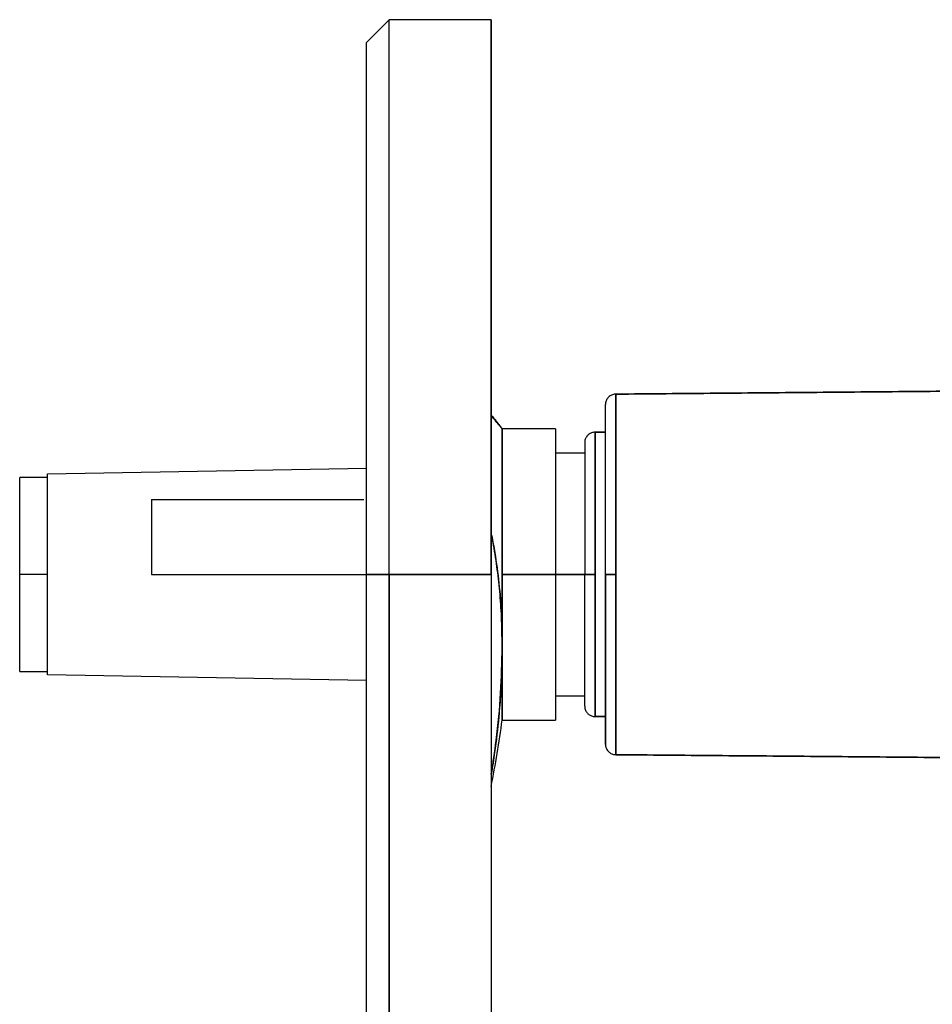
# Model space of a CAD drawing. Header units: millimetres. Extents: x 226 to 1023, y 71 to 732.
# Tile 60 of 110: x 227 to 240, y 666 to 680. Entities that reach past the tile are written whole.
import ezdxf

# ---------------------------------------------------------------- set-up
doc = ezdxf.new("R2010")
doc.units = ezdxf.units.MM
doc.layers.add('1', color=7, linetype='CONTINUOUS', true_color=0xffffff)

msp = doc.modelspace()

# ---------------------------------------------------------------- linework, layer by layer
at = {"layer": '1', "color": 7, "linetype": 'Continuous'}
for p, q in [((232.338, 680.314), (232.01, 679.986)), ((233.81, 680.314), (232.338, 680.314)), ((232.338, 672.314), (232.338, 680.314)), ((232.338, 672.314), (232.338, 680.314)), ((233.81, 672.314), (233.81, 680.314)), ((232.01, 672.314), (232.01, 679.986)), ((234.74, 674.414), (233.969, 674.414)), ((233.969, 674.414), (233.969, 672.314)), ((234.74, 674.414), (234.74, 672.314)), ((235.31, 672.314), (235.31, 674.364)), ((235.46, 674.364), (235.31, 674.364)), ((235.31, 674.364), (235.46, 674.364)), ((235.16, 674.214), (235.16, 672.314)), ((235.16, 674.064), (234.74, 674.064)), ((227.41, 673.764), (232.01, 673.844)), ((227.41, 673.714), (227.01, 673.714)), ((228.91, 673.394), (228.91, 672.314)), ((227.01, 670.914), (227.01, 672.314)), ((232.01, 664.642), (232.01, 672.314)), ((232.338, 672.314), (232.01, 672.314)), ((232.01, 672.314), (232.338, 672.314)), ((232.338, 672.314), (233.81, 672.314)), ((232.338, 672.314), (232.338, 664.314)), ((233.81, 672.314), (232.338, 672.314)), ((232.338, 664.314), (232.338, 672.314)), ((233.81, 672.314), (233.81, 664.314)), ((233.969, 672.314), (234.74, 672.314)), ((233.969, 672.314), (233.969, 671.264)), ((234.74, 672.314), (233.969, 672.314)), ((234.74, 672.314), (235.159, 672.314)), ((234.74, 672.314), (234.74, 670.214)), ((235.159, 672.314), (234.74, 672.314)), ((235.16, 670.414), (235.16, 672.314)), ((235.16, 672.314), (235.31, 672.314)), ((235.31, 670.264), (235.31, 672.314)), ((233.969, 671.264), (233.969, 670.214)), ((227.01, 670.914), (227.41, 670.914)), ((232.01, 670.784), (227.41, 670.864)), ((234.74, 670.564), (235.16, 670.564)), ((235.46, 670.264), (235.31, 670.264)), ((235.31, 670.264), (235.46, 670.264)), ((233.969, 670.214), (234.74, 670.214))]:
    msp.add_line(p, q, dxfattribs=at)
msp.add_arc((218.36, 672.314), 15.75, 348.7991, 352.3377, dxfattribs=at)
for points, degree, knots in [([(233.81, 680.314), (233.81, 680.314), (233.81, 680.181), (233.81, 680.039), (233.81, 679.752), (233.81, 679.633), (233.81, 679.276), (233.81, 679.01), (233.81, 678.829), (233.81, 678.322), (233.81, 677.636), (233.81, 676.989), (233.81, 676.692), (233.81, 676.304), (233.81, 675.582), (233.81, 675.259), (233.81, 674.535), (233.81, 673.77), (233.81, 673.409), (233.81, 672.9), (233.81, 672.534), (233.81, 672.314)], 2, [0, 0, 0, 0.124931, 0.124931, 0.249941, 0.249941, 0.299945, 0.374951, 0.374951, 0.424955, 0.499961, 0.571395, 0.62497, 0.62497, 0.696405, 0.74998, 0.74998, 0.87499, 0.87499, 0.937495, 0.962497, 1, 1, 1]), ([(232.01, 672.314), (232.01, 672.451), (232.01, 672.724), (232.01, 673.131), (232.01, 673.936), (232.01, 674.462), (232.01, 675.227), (232.01, 676.439), (232.01, 676.917), (232.01, 677.563), (232.01, 678.094), (232.01, 678.424), (232.01, 678.907), (232.01, 679.083), (232.01, 679.333), (232.01, 679.652), (232.01, 679.75), (232.01, 679.885), (232.01, 679.986), (232.01, 679.986), (232.01, 679.986)], 2, [0, 0, 0, 0.031245, 0.062489, 0.124978, 0.249957, 0.249957, 0.392789, 0.499914, 0.499914, 0.624892, 0.624892, 0.696308, 0.74987, 0.74987, 0.821287, 0.874849, 0.874849, 0.946265, 0.999827, 1, 1, 1]), ([(235.608, 674.914), (235.601, 674.914), (235.585, 674.913), (235.56, 674.907), (235.536, 674.896), (235.514, 674.88), (235.495, 674.862), (235.479, 674.84), (235.468, 674.816), (235.461, 674.79), (235.46, 674.773), (235.46, 674.764)], 3, [0, 0, 0, 0, 0.094264, 0.208498, 0.322732, 0.436967, 0.551201, 0.663401, 0.775601, 0.8878, 1, 1, 1, 1]), ([(235.46, 674.193), (235.46, 674.208), (235.46, 674.366), (235.46, 674.476), (235.46, 674.556), (235.46, 674.657), (235.46, 674.732), (235.46, 674.764), (235.46, 674.764), (235.46, 674.764)], 2, [0, 0, 0, 0.030476, 0.321186, 0.321186, 0.514992, 0.660347, 0.854154, 0.999509, 1, 1, 1]), ([(233.813, 674.609), (233.84, 674.576), (233.897, 674.505), (233.957, 674.43), (233.965, 674.419), (233.969, 674.414)], 3, [0, 0, 0, 0, 0.258273, 0.629121, 1, 1, 1, 1]), ([(233.969, 674.414), (233.968, 674.415), (233.966, 674.418), (233.95, 674.438), (233.919, 674.476), (233.874, 674.532), (233.833, 674.583), (233.817, 674.603)], 3, [0, 0, 0, 0, 0.186362, 0.372388, 0.558293, 0.835492, 1, 1, 1, 1]), ([(233.817, 674.603), (233.834, 674.582), (233.875, 674.532), (233.925, 674.469), (233.962, 674.423), (233.967, 674.417), (233.969, 674.414)], 3, [0, 0, 0, 0, 0.164906, 0.441992, 0.720733, 1, 1, 1, 1]), ([(233.969, 674.414), (233.969, 674.412), (233.969, 674.409), (233.969, 674.38), (233.969, 674.334), (233.969, 674.245), (233.969, 674.082), (233.969, 673.874), (233.969, 673.741), (233.969, 673.71)], 3, [0, 0, 0, 0, 0.112301, 0.223576, 0.334863, 0.447197, 0.688996, 0.93114, 1, 1, 1, 1]), ([(233.969, 672.314), (233.969, 672.38), (233.969, 672.512), (233.969, 672.708), (233.969, 672.901), (233.969, 673.161), (233.969, 673.476), (233.969, 673.809), (233.969, 674.083), (233.969, 674.274), (233.969, 674.393), (233.969, 674.407), (233.969, 674.414)], 3, [0, 0, 0, 0, 0.060366, 0.120171, 0.179945, 0.240217, 0.370305, 0.500146, 0.63018, 0.760075, 0.880038, 1, 1, 1, 1]), ([(234.74, 674.414), (234.74, 674.414), (234.74, 674.368), (234.74, 674.299), (234.74, 674.212), (234.74, 674.167), (234.74, 674.095), (234.74, 673.941), (234.74, 673.734), (234.74, 673.574), (234.74, 673.474), (234.74, 673.288), (234.74, 673.059), (234.74, 672.902), (234.74, 672.758), (234.74, 672.538), (234.74, 672.389), (234.74, 672.314)], 2, [0, 0, 0, 0.081471, 0.142706, 0.203942, 0.249868, 0.249868, 0.331515, 0.39275, 0.499912, 0.499912, 0.581559, 0.642794, 0.749956, 0.749956, 0.874978, 0.937489, 1, 1, 1]), ([(235.31, 674.364), (235.305, 674.364), (235.292, 674.364), (235.27, 674.36), (235.247, 674.351), (235.226, 674.339), (235.207, 674.324), (235.19, 674.306), (235.177, 674.285), (235.167, 674.263), (235.161, 674.239), (235.16, 674.222), (235.16, 674.214)], 3, [0, 0, 0, 0, 0.064012, 0.16801, 0.272009, 0.376008, 0.480007, 0.584005, 0.688004, 0.792003, 0.896001, 1, 1, 1, 1]), ([(227.01, 672.314), (227.01, 672.343), (227.01, 672.403), (227.01, 672.499), (227.01, 672.6), (227.01, 672.705), (227.01, 672.815), (227.01, 672.909), (227.01, 672.984), (227.01, 673.041), (227.01, 673.098), (227.01, 673.154), (227.01, 673.21), (227.01, 673.265), (227.01, 673.318), (227.01, 673.369), (227.01, 673.419), (227.01, 673.466), (227.01, 673.509), (227.01, 673.55), (227.01, 673.587), (227.01, 673.62), (227.01, 673.648), (227.01, 673.672), (227.01, 673.691), (227.01, 673.704), (227.01, 673.712), (227.01, 673.714), (227.01, 673.714), (227.01, 673.714)], 3, [0, 0, 0, 0, 0.0625, 0.125, 0.1875, 0.25, 0.312499, 0.374999, 0.406249, 0.437499, 0.468749, 0.499999, 0.531249, 0.562499, 0.593749, 0.624999, 0.656249, 0.687499, 0.718749, 0.749999, 0.781248, 0.812498, 0.843748, 0.874998, 0.906248, 0.937498, 0.968748, 0.999998, 1, 1, 1, 1]), ([(227.41, 670.864), (227.41, 670.864), (227.41, 670.866), (227.41, 670.876), (227.41, 670.893), (227.41, 670.92), (227.41, 670.958), (227.41, 671), (227.41, 671.04), (227.41, 671.074), (227.41, 671.112), (227.41, 671.153), (227.41, 671.199), (227.41, 671.249), (227.41, 671.302), (227.41, 671.36), (227.41, 671.422), (227.41, 671.488), (227.41, 671.558), (227.41, 671.631), (227.41, 671.708), (227.41, 671.788), (227.41, 671.871), (227.41, 671.957), (227.41, 672.044), (227.41, 672.133), (227.41, 672.224), (227.41, 672.314), (227.41, 672.405), (227.41, 672.495), (227.41, 672.584), (227.41, 672.671), (227.41, 672.757), (227.41, 672.84), (227.41, 672.92), (227.41, 672.997), (227.41, 673.071), (227.41, 673.14), (227.41, 673.206), (227.41, 673.268), (227.41, 673.326), (227.41, 673.38), (227.41, 673.429), (227.41, 673.475), (227.41, 673.516), (227.41, 673.554), (227.41, 673.588), (227.41, 673.628), (227.41, 673.67), (227.41, 673.708), (227.41, 673.735), (227.41, 673.753), (227.41, 673.762), (227.41, 673.764), (227.41, 673.764)], 3, [0, 0, 0, 0, 0.030191, 0.061501, 0.09281, 0.124119, 0.155428, 0.186738, 0.202392, 0.218047, 0.233702, 0.249356, 0.265011, 0.280665, 0.29632, 0.311975, 0.327629, 0.343284, 0.358939, 0.374593, 0.390248, 0.405902, 0.421557, 0.437212, 0.452866, 0.468521, 0.484176, 0.49983, 0.515485, 0.531139, 0.546794, 0.562449, 0.578103, 0.593758, 0.609413, 0.625067, 0.640722, 0.656376, 0.672031, 0.687686, 0.70334, 0.718995, 0.73465, 0.750304, 0.765959, 0.781614, 0.797268, 0.812923, 0.844232, 0.875541, 0.906851, 0.93816, 0.969469, 1, 1, 1, 1]), ([(228.91, 673.394), (228.934, 673.394), (228.982, 673.394), (229.055, 673.394), (229.128, 673.394), (229.202, 673.394), (229.274, 673.394), (229.348, 673.394), (229.421, 673.394), (229.495, 673.394), (229.568, 673.394), (229.641, 673.394), (229.715, 673.394), (229.789, 673.394), (229.863, 673.394), (229.937, 673.394), (230.011, 673.394), (230.085, 673.394), (230.159, 673.394), (230.233, 673.394), (230.307, 673.394), (230.382, 673.394), (230.456, 673.394), (230.53, 673.394), (230.605, 673.394), (230.68, 673.394), (230.755, 673.394), (230.83, 673.394), (230.905, 673.394), (230.981, 673.394), (231.056, 673.394), (231.131, 673.394), (231.207, 673.394), (231.282, 673.394), (231.358, 673.394), (231.433, 673.394), (231.509, 673.394), (231.585, 673.394), (231.661, 673.394), (231.737, 673.394), (231.813, 673.394), (231.89, 673.394), (231.943, 673.394), (231.971, 673.394), (231.974, 673.394)], 3, [0, 0, 0, 0, 0.024326, 0.048652, 0.072978, 0.097304, 0.12163, 0.145956, 0.170282, 0.194608, 0.218934, 0.24326, 0.267586, 0.291912, 0.316238, 0.340564, 0.36489, 0.389216, 0.413542, 0.437868, 0.462194, 0.48652, 0.510846, 0.535172, 0.559498, 0.583824, 0.60815, 0.632476, 0.656802, 0.681128, 0.705454, 0.72978, 0.754106, 0.778432, 0.802758, 0.827084, 0.85141, 0.875736, 0.900062, 0.924388, 0.948714, 0.97304, 0.997366, 1, 1, 1, 1]), ([(233.969, 671.31), (233.967, 671.424), (233.964, 671.666), (233.941, 672.024), (233.902, 672.387), (233.857, 672.677), (233.824, 672.846), (233.813, 672.901)], 3, [0, 0, 0, 0, 0.201203, 0.429565, 0.658005, 0.886794, 1, 1, 1, 1]), ([(233.818, 672.876), (233.834, 672.794), (233.875, 672.569), (233.926, 672.191), (233.962, 671.737), (233.967, 671.422), (233.969, 671.264)], 3, [0, 0, 0, 0, 0.165656, 0.446689, 0.722828, 1, 1, 1, 1]), ([(233.81, 672.314), (233.81, 672.171), (233.81, 671.887), (233.81, 671.463), (233.81, 670.623), (233.81, 670.074), (233.81, 669.421), (233.81, 668.809), (233.81, 668.124), (233.81, 667.514), (233.81, 667.129), (233.81, 666.524), (233.81, 666.287), (233.81, 665.943), (233.81, 665.44), (233.81, 665.255), (233.81, 664.995), (233.81, 664.663), (233.81, 664.56), (233.81, 664.42), (233.81, 664.314), (233.81, 664.314)], 2, [0, 0, 0, 0.031254, 0.062508, 0.125016, 0.250032, 0.250032, 0.375049, 0.375049, 0.500065, 0.500065, 0.571502, 0.625081, 0.625081, 0.696519, 0.750097, 0.750097, 0.821535, 0.875113, 0.875113, 0.946551, 1, 1, 1]), ([(233.969, 671.264), (233.969, 671.318), (233.969, 671.425), (233.969, 671.595), (233.969, 671.799), (233.969, 672.039), (233.969, 672.222), (233.969, 672.314)], 3, [0, 0, 0, 0, 0.166773, 0.333043, 0.500062, 0.749927, 1, 1, 1, 1]), ([(234.74, 672.314), (234.74, 672.277), (234.74, 672.202), (234.74, 672.091), (234.74, 671.87), (234.74, 671.726), (234.74, 671.517), (234.74, 671.185), (234.74, 671.054), (234.74, 670.932), (234.74, 670.748), (234.74, 670.555), (234.74, 670.461), (234.74, 670.381), (234.74, 670.285), (234.74, 670.234), (234.74, 670.214), (234.74, 670.214)], 2, [0, 0, 0, 0.031259, 0.062517, 0.125035, 0.250069, 0.250069, 0.392966, 0.500138, 0.500138, 0.581793, 0.643035, 0.750207, 0.750207, 0.831862, 0.893104, 0.954345, 1, 1, 1]), ([(235.31, 672.314), (235.308, 672.314), (235.301, 672.314), (235.289, 672.314), (235.273, 672.314), (235.259, 672.314), (235.245, 672.314), (235.231, 672.314), (235.219, 672.314), (235.207, 672.314), (235.196, 672.314), (235.187, 672.314), (235.179, 672.314), (235.172, 672.314), (235.166, 672.314), (235.163, 672.314), (235.16, 672.314), (235.16, 672.314), (235.16, 672.314), (235.16, 672.314)], 3, [0, 0, 0, 0, 0.025, 0.09, 0.155, 0.219999, 0.284999, 0.349999, 0.414999, 0.479999, 0.544999, 0.609999, 0.674998, 0.739998, 0.804998, 0.869998, 0.934998, 0.999998, 1, 1, 1, 1]), ([(235.608, 672.314), (235.605, 672.314), (235.596, 672.314), (235.583, 672.314), (235.568, 672.314), (235.553, 672.314), (235.54, 672.314), (235.527, 672.314), (235.514, 672.314), (235.503, 672.314), (235.493, 672.314), (235.484, 672.314), (235.476, 672.314), (235.47, 672.314), (235.465, 672.314), (235.462, 672.314), (235.46, 672.314), (235.46, 672.314), (235.46, 672.314)], 3, [0, 0, 0, 0, 0.045173, 0.110423, 0.175672, 0.240922, 0.306172, 0.371421, 0.436671, 0.501921, 0.56717, 0.63242, 0.69767, 0.762919, 0.828169, 0.893419, 0.958669, 1, 1, 1, 1]), ([(235.46, 672.314), (235.46, 672.314), (235.46, 672.314), (235.462, 672.314), (235.465, 672.314), (235.47, 672.314), (235.476, 672.314), (235.484, 672.314), (235.493, 672.314), (235.503, 672.314), (235.514, 672.314), (235.527, 672.314), (235.54, 672.314), (235.553, 672.314), (235.568, 672.314), (235.583, 672.314), (235.596, 672.314), (235.605, 672.314), (235.608, 672.314)], 3, [0, 0, 0, 0, 0.041331, 0.106581, 0.171831, 0.237081, 0.30233, 0.36758, 0.43283, 0.498079, 0.563329, 0.628579, 0.693828, 0.759078, 0.824328, 0.889577, 0.954827, 1, 1, 1, 1]), ([(235.46, 672.314), (235.46, 672.27), (235.46, 672.183), (235.46, 672.053), (235.46, 671.796), (235.46, 671.628), (235.46, 671.384), (235.46, 670.997), (235.46, 670.844), (235.46, 670.702), (235.46, 670.487), (235.46, 670.262), (235.46, 670.152), (235.46, 670.073), (235.46, 669.971), (235.46, 669.896), (235.46, 669.864), (235.46, 669.864)], 2, [0, 0, 0, 0.031258, 0.062516, 0.125032, 0.250064, 0.250064, 0.392958, 0.500128, 0.500128, 0.581782, 0.643022, 0.750192, 0.750192, 0.821639, 0.875224, 0.946671, 1, 1, 1]), ([(233.969, 671.264), (233.968, 671.155), (233.966, 670.937), (233.949, 670.602), (233.918, 670.206), (233.872, 669.816), (233.83, 669.538), (233.813, 669.435)], 3, [0, 0, 0, 0, 0.185689, 0.371556, 0.557868, 0.835589, 1, 1, 1, 1]), ([(233.813, 669.433), (233.84, 669.596), (233.896, 669.99), (233.957, 670.607), (233.965, 671.045), (233.969, 671.264)], 3, [0, 0, 0, 0, 0.25845, 0.62921, 1, 1, 1, 1]), ([(233.969, 670.224), (233.969, 670.217), (233.969, 670.205), (233.969, 670.257), (233.969, 670.394), (233.969, 670.567), (233.969, 670.84), (233.969, 671.123), (233.969, 671.264)], 3, [0, 0, 0, 0, 0.082403, 0.333313, 0.454088, 0.574957, 0.787227, 1, 1, 1, 1]), ([(235.16, 670.414), (235.16, 670.406), (235.161, 670.39), (235.167, 670.366), (235.177, 670.343), (235.19, 670.323), (235.207, 670.304), (235.226, 670.289), (235.247, 670.277), (235.27, 670.269), (235.292, 670.265), (235.305, 670.264), (235.31, 670.265)], 3, [0, 0, 0, 0, 0.103999, 0.207997, 0.311996, 0.415995, 0.519993, 0.623992, 0.727991, 0.83199, 0.935988, 1, 1, 1, 1]), ([(235.46, 669.864), (235.46, 669.855), (235.461, 669.837), (235.468, 669.811), (235.48, 669.787), (235.496, 669.765), (235.515, 669.747), (235.537, 669.732), (235.561, 669.721), (235.585, 669.715), (235.601, 669.714), (235.608, 669.715)], 3, [0, 0, 0, 0, 0.114235, 0.228469, 0.342704, 0.456938, 0.571173, 0.683373, 0.795573, 0.907773, 1, 1, 1, 1])]:
    msp.add_open_spline(points, degree=degree, knots=knots, dxfattribs=at)
for points, degree in [([(241.41, 674.965), (235.608, 674.914)], 1), ([(235.608, 674.914), (241.41, 674.965)], 1), ([(228.91, 672.314), (232.01, 672.314)], 1), ([(233.969, 671.264), (233.969, 671.27), (233.969, 671.276), (233.969, 671.282)], 3), ([(235.608, 669.714), (241.41, 669.664)], 1), ([(241.41, 669.664), (235.608, 669.714)], 1)]:
    msp.add_open_spline(points, degree=degree, dxfattribs=at)
for points, weights in [([(235.608, 674.914), (235.608, 674.914), (235.608, 673.837), (235.608, 672.314)], [1, 0.804737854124, 0.804737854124, 1]), ([(235.608, 672.314), (235.608, 673.837), (235.608, 674.914), (235.608, 674.914)], [1, 0.804737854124, 0.804737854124, 1]), ([(235.46, 672.314), (235.46, 673.54), (235.46, 674.765), (235.46, 674.764)], [1, 0.666567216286, 0.499900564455, 0.500000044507]), ([(235.31, 674.364), (235.31, 674.364), (235.31, 673.515), (235.31, 672.314)], [1, 0.804737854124, 0.804737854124, 1]), ([(235.31, 672.314), (235.31, 671.113), (235.31, 670.264), (235.31, 670.264)], [1, 0.804737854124, 0.804737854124, 1]), ([(235.46, 669.864), (235.46, 669.863), (235.46, 671.089), (235.46, 672.314)], [0.500000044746, 0.499900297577, 0.666566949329, 1]), ([(235.608, 672.314), (235.608, 670.791), (235.608, 669.714), (235.608, 669.714)], [1, 0.804737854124, 0.804737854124, 1]), ([(235.608, 669.714), (235.608, 669.714), (235.608, 670.791), (235.608, 672.314)], [1, 0.804737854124, 0.804737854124, 1])]:
    msp.add_rational_spline(points, weights, degree=3, dxfattribs=at)
at = {"layer": '1', "color": 252, "linetype": 'Continuous'}
msp.add_open_spline([(227.41, 672.314), (227.01, 672.314)], degree=1, dxfattribs=at)

doc.saveas('drawing.dxf')
